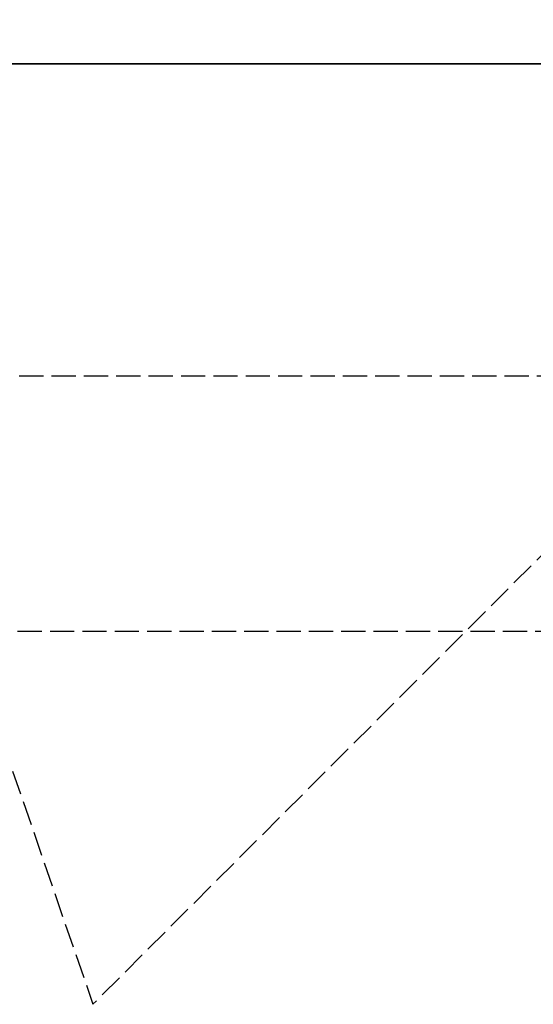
# Model space of a CAD drawing. Header units: millimetres. Extents: x -225 to 321, y -321 to 225.
# Tile 3 of 14: x -151 to -120, y -58 to 3. Entities that reach past the tile are written whole.
import ezdxf

# ---------------------------------------------------------------- set-up
doc = ezdxf.new("R2010")
doc.units = ezdxf.units.MM
doc.header["$LTSCALE"] = 10
doc.linetypes.add('ALLCAD_Strich', pattern=[0.2, 0.15, -0.05])
doc.layers.add('BESCH_KONT_sich_schn_ansi_2d', color=40, linetype='Continuous')
doc.layers.add('BESCH_KONT_sich_schn_grun_2d', color=10, linetype='Continuous')

msp = doc.modelspace()

# ---------------------------------------------------------------- linework, layer by layer
at = {"layer": 'BESCH_KONT_sich_schn_ansi_2d', "linetype": 'ALLCAD_Strich'}
for p, q in [((-223.435, 0, 36.1), (-146.943, 0, 36.1)), ((-148.89, 0, 20.1), (-218.218, 0, 20.1)), ((-117.23, 0, 10.1), (-213.933, 0, 10.1)), ((-73.524, 0, 660), (-200.804, 0, 660)), ((-200.804, 0, 657.5), (-116.967, 0, 657.5)), ((-119.661, 0, 630.8), (-181.639, 0, 630.8)), ((-111.996, 0, 646.3), (-167.328, 0, 646.3)), ((-167.328, 0, 646.3), (-147.392, 0, 615.8)), ((-124.519, 0, 603.8), (-161.594, 0, 603.8)), ((-148.893, 0, 326.389), (-159.041, 0, 323.761)), ((-159.041, 0, 323.761), (-143.995, 0, 311.038)), ((-148.893, 0, 339.1), (-159.041, 0, 339.1)), ((-156.92, 0, 323.761), (-141.873, 0, 311.038)), ((-140.303, 0, 323.761), (-156.92, 0, 323.761)), ((-150, 0), (-30, 0)), ((-150, 0), (-150, 0, 10.1)), ((-30, 0, 12), (-150, 0, 12)), ((-150, 0, 10.1), (-150, 0, 12)), ((-149.458, 0, 10.1), (-149.458, 0, 36.1)), ((-140.403, 0, 326.389), (-148.893, 0, 326.389)), ((-140.403, 0, 339.1), (-148.893, 0, 339.1)), ((-148.893, 0, 326.389), (-148.893, 0, 339.1)), ((-136.446, 0, 10.1), (-148.89, 0, 20.1)), ((-147.75, 0, 8), (-139.75, 0, 8)), ((-147.75, 0, 8), (-147.75, 0, 12)), ((-147.392, 0, 615.8), (-124.519, 0, 615.8)), ((-111.29, 0, 36.1), (-146.943, 0, 36.1)), ((-146.943, 0, 36.1), (-128.862, 0, 23.1)), ((-146, 0), (-146, 0, 8)), ((-143.995, 0, 311.038), (-141.873, 0, 311.038)), ((-131.094, 0, 290.716), (-143.995, 0, 311.038)), ((-143.094, 0, 2), (-141.156, 0, 2)), ((-143.094, 0, 12), (-143.094, 0, 2)), ((-141.873, 0, 311.038), (-128.973, 0, 290.716)), ((-118.45, 0, 325.7), (-141.734, 0, 325.7)), ((-141.5, 0), (-141.5, 0, 8)), ((-141.156, 0, 2), (-138.258, 0, 2)), ((-141.156, 0, 2), (-141.156, 0, 12)), ((-124.039, 0, 323.761), (-140.403, 0, 326.389)), ((-140.403, 0, 339.1), (-124.039, 0, 339.1)), ((-140.403, 0, 326.389), (-140.403, 0, 339.1)), ((-125.256, 0, 311.038), (-140.303, 0, 323.761)), ((-138.181, 0, 323.761), (-140.303, 0, 323.761)), ((-139.75, 0, 8), (-139.75, 0, 12)), ((-139.464, 0, 339.1), (-121.703, 0, 330.6)), ((-138.258, 0, 2), (-135, 0, 2)), ((-138.258, 0, 2), (-138.258, 0, 12)), ((-123.135, 0, 311.038), (-138.181, 0, 323.761)), ((-126.161, 0, 323.761), (-138.181, 0, 323.761)), ((-137.203, 0, 646.3), (-137.203, 0, 630.8)), ((-135, 0, 2), (-45, 0, 2)), ((-135, 0, 2), (-135, 0, 12)), ((-133.21, 0, 2), (-133.21, 0, 12)), ((-132.431, 0, 54.1), (-122.919, 0, 54.1)), ((-132.431, 0, 54.1), (-132.431, 0, 36.1)), ((-131.708, 0, 352.1), (-123.577, 0, 352.1)), ((-131.708, 0, 352.1), (-131.708, 0, 339.1)), ((-131.094, 0, 290.716), (-128.973, 0, 290.716)), ((-121.703, 0, 285.959), (-131.094, 0, 290.716)), ((-131.017, 0, 54.1), (-131.017, 0, 36.1)), ((-130.831, 0, 11.963), (-130.707, 0, 11.963)), ((-130.831, 0, 2), (-130.831, 0, 11.963)), ((-101.761, 0, 11.963), (-130.707, 0, 11.963)), ((-130.707, 0, 2), (-130.707, 0, 11.963)), ((-130.518, 0, 11.963), (-130.518, 0, 2)), ((-130.294, 0, 352.1), (-130.294, 0, 339.1)), ((-129.587, 0, 339.1), (-129.587, 0, 352.1)), ((-129.331, 0, 2), (-129.331, 0, 12)), ((-129.271, 0, 11.963), (-129.271, 0, 2)), ((-128.973, 0, 290.716), (-122.905, 0, 287.642)), ((-128.862, 0, 23.1), (-117.23, 0, 23.1)), ((-128.217, 0, 2), (-128.217, 0, 11.963)), ((-127, 0, -8), (-117, 0, -8)), ((-127, 0, -8), (-127, 0)), ((-124.814, 0, 322.1), (-126.935, 0, 322.1)), ((-126.935, 0, 322.1), (-126.935, 0, 310.1)), ((-124.814, 0, 310.1), (-126.935, 0, 310.1)), ((-126.272, 0, 657.5), (-126.272, 0, 660)), ((-111.114, 0, 311.038), (-126.161, 0, 323.761)), ((-92.146, 0, 323.761), (-126.161, 0, 323.761)), ((-125.287, 0, 623), (-125.287, 0, 638.109)), ((-110.287, 0, 640.512), (-125.287, 0, 638.109)), ((-125.287, 0, 623), (-110.287, 0, 623)), ((-112.356, 0, 290.716), (-125.256, 0, 311.038)), ((-125.256, 0, 311.038), (-123.135, 0, 311.038)), ((-121.703, 0, 322.1), (-124.814, 0, 322.1)), ((-124.814, 0, 322.1), (-124.814, 0, 310.1)), ((-124.814, 0, 310.1), (-121.703, 0, 310.1)), ((-107.534, 0, 38.5), (-124.534, 0, 38.5)), ((-124.534, 0, 53.841), (-124.534, 0, 38.5)), ((-124.534, 0, 53.841), (-121.556, 0, 54.318)), ((-124.519, 0, 615.8), (-124.519, 0, 615.8)), ((-90.55, 0, 615.8), (-124.519, 0, 615.8)), ((-124.519, 0, 615.8), (-124.519, 0, 603.8)), ((-124.519, 0, 603.8), (-124.519, 0, 603.8)), ((-124.519, 0, 615.8), (-124.519, 0, 603.8)), ((-90.55, 0, 603.8), (-124.519, 0, 603.8)), ((-124.039, 0, 339.1), (-104.462, 0, 339.1)), ((-124.039, 0, 339.1), (-124.039, 0, 323.761)), ((-108.993, 0, 311.038), (-124.039, 0, 323.761)), ((-123.612, 0, 310.1), (-123.612, 0, 322.1)), ((-123.577, 0, 352.1), (-122.87, 0, 352.1)), ((-123.577, 0, 339.1), (-123.577, 0, 352.1)), ((-123.35, 0, 630.8), (-123.35, 0, 646.3)), ((-110.235, 0, 290.716), (-123.135, 0, 311.038)), ((-122.976, 0, 333.883), (-119.794, 0, 332.36)), ((-122.976, 0, 323.761), (-122.976, 0, 334.052)), ((-110.955, 0, 334.052), (-122.976, 0, 334.052)), ((-122.919, 0, 54.1), (-119.349, 0, 54.1)), ((-122.905, 0, 287.642), (-122.905, 0, 307.334)), ((-106.288, 0, 287.642), (-122.905, 0, 287.642)), ((-122.905, 0, 307.334), (-122.905, 0, 323.761)), ((-122.87, 0, 352.1), (-121.455, 0, 352.1)), ((-122.87, 0, 352.1), (-122.87, 0, 339.1)), ((-122.546, 0, 630.8), (-122.546, 0, 646.3)), ((-88.822, 0, 285.959), (-121.703, 0, 285.959)), ((-118.238, 0, 330.6), (-121.703, 0, 330.6)), ((-121.491, 0, 322.1), (-121.703, 0, 322.1)), ((-121.703, 0, 322.1), (-121.703, 0, 310.1)), ((-121.491, 0, 310.1), (-121.703, 0, 310.1)), ((-121.703, 0, 310.1), (-121.703, 0, 285.959)), ((-121.703, 0, 330.6), (-121.703, 0, 322.1)), ((-107.534, 0, 56.329), (-121.556, 0, 54.318)), ((-121.491, 0, 322.1), (-121.491, 0, 310.1)), ((-121.455, 0, 339.1), (-121.455, 0, 352.1)), ((-119.794, 0, 332.36), (-119.087, 0, 332.191)), ((-119.794, 0, 323.761), (-119.794, 0, 332.36)), ((-119.772, 0, 657.5), (-119.772, 0, 660))]:
    msp.add_line(p, q, dxfattribs=at)
at = {"layer": 'BESCH_KONT_sich_schn_ansi_2d', "linetype": 'ALLCAD_Strich', "extrusion": (0, -1, 0)}
msp.add_ellipse((-141.734, 0, 318.1), major_axis=(0, 0, 7.6), ratio=0.707107, start_param=-0.730399, end_param=0.730399, dxfattribs=at)
at = {"layer": 'BESCH_KONT_sich_schn_ansi_2d', "linetype": 'ALLCAD_Strich', "extrusion": (0, 1, 0)}
for centre, major_axis, start_param, end_param in [((-117.888, 0, 316.094), (0, 0, -5.6), 0.045136, 2.734306), ((-118.45, 0, 318.1), (0, 0, 7.6), -0.730399, 0.730399)]:
    msp.add_ellipse(centre, major_axis=major_axis, ratio=0.707107, start_param=start_param, end_param=end_param, dxfattribs=at)
at = {"layer": 'BESCH_KONT_sich_schn_grun_2d', "linetype": 'ALLCAD_Strich'}
for p, q in [((-217.02, 145.411), (-146.943, -58.107)), ((-111.996, -19.297), (-167.328, -19.297)), ((-111.366, -22.53), (-146.943, -58.107)), ((-161.594, -35.05), (-108.925, -35.05))]:
    msp.add_line(p, q, dxfattribs=at)

doc.saveas('drawing.dxf')
